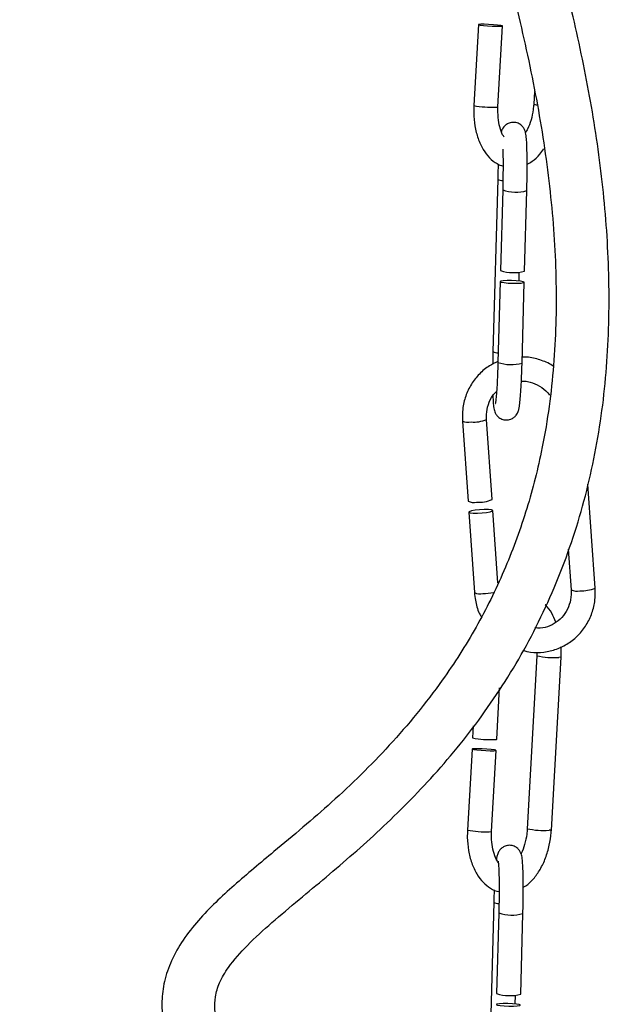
# Model space of a CAD drawing. Header units: millimetres. Extents: x 67.9 to 154, y 110.8 to 178.6.
# Tile 73 of 109: x 78.9 to 82.1, y 136.4 to 141.7. Entities that reach past the tile are written whole.
import ezdxf

# ---------------------------------------------------------------- set-up
doc = ezdxf.new("R2010")
doc.units = ezdxf.units.MM

msp = doc.modelspace()

# ---------------------------------------------------------------- linework, layer by layer
at = {"color": 7, "linetype": 'Continuous', "lineweight": 25}
for p, q in [((81.3909, 141.6486), (81.3664, 141.2118)), ((81.4962, 141.2045), (81.5207, 141.6414)), ((81.6922, 141.287), (81.6884, 141.2195)), ((81.4946, 140.8148), (81.4691, 139.8853)), ((81.5215, 140.7569), (81.5096, 140.3227)), ((81.6396, 140.3191), (81.6515, 140.7533)), ((81.6096, 140.2659), (81.6109, 140.3143)), ((81.508, 140.2631), (81.4961, 139.8274)), ((81.626, 139.8238), (81.6379, 140.2595)), ((81.3048, 139.5115), (81.3349, 139.0795)), ((81.4645, 139.0886), (81.4345, 139.5205)), ((82.0198, 138.6109), (81.9809, 139.1708)), ((81.339, 139.0202), (81.3691, 138.5868)), ((81.4958, 138.6388), (81.4687, 139.0292)), ((81.8749, 138.8211), (81.8901, 138.6019)), ((81.7057, 138.2662), (81.7061, 138.2461)), ((81.7061, 138.2461), (81.6539, 137.3142)), ((81.7837, 137.3069), (81.8359, 138.2389)), ((81.4895, 137.7958), (81.5051, 138.0736)), ((81.3634, 137.8679), (81.3597, 137.8031)), ((81.3564, 137.7433), (81.3319, 137.3065)), ((81.4617, 137.2992), (81.4862, 137.736)), ((81.4736, 136.9178), (81.4481, 135.9883)), ((81.5005, 136.8599), (81.4886, 136.4257)), ((81.6186, 136.4221), (81.6305, 136.8563)), ((81.5886, 136.3689), (81.5899, 136.4173))]:
    msp.add_line(p, q, dxfattribs=at)
at = {"color": 7, "linetype": 'Continuous', "lineweight": 25, "flags": 128}
for points in [[(81.5081, 141.6398), (81.5188, 141.6406), (81.5199, 141.642), (81.5113, 141.6439), (81.4942, 141.6459), (81.4712, 141.6478), (81.4459, 141.6493), (81.4221, 141.6501), (81.4035, 141.6502), (81.3928, 141.6494), (81.3916, 141.648), (81.4003, 141.6461), (81.4174, 141.6441), (81.4403, 141.6422), (81.4656, 141.6407), (81.4894, 141.6399), (81.5081, 141.6398)], [(81.6379, 140.2599), (81.6317, 140.2626), (81.6166, 140.2651), (81.5948, 140.2671), (81.5698, 140.2682), (81.5452, 140.2682), (81.5248, 140.2672), (81.5118, 140.2652), (81.5081, 140.2627), (81.5142, 140.2599), (81.5294, 140.2574), (81.5511, 140.2554), (81.5762, 140.2544), (81.6008, 140.2543), (81.6211, 140.2554), (81.6342, 140.2573), (81.6379, 140.2599)], [(81.3853, 139.0153), (81.4105, 139.0167), (81.4347, 139.0193), (81.4541, 139.0228), (81.466, 139.0265), (81.4683, 139.03), (81.4609, 139.0327), (81.4447, 139.0341), (81.4224, 139.0342), (81.3972, 139.0328), (81.373, 139.0301), (81.3535, 139.0267), (81.3417, 139.0229), (81.3393, 139.0194), (81.3468, 139.0168), (81.3629, 139.0153), (81.3853, 139.0153)], [(81.477, 137.7943), (81.4877, 137.7951), (81.4895, 137.7958)], [(81.4736, 137.7345), (81.4843, 137.7352), (81.4854, 137.7367), (81.4768, 137.7385), (81.4597, 137.7406), (81.4367, 137.7425), (81.4114, 137.744), (81.3876, 137.7448), (81.369, 137.7448), (81.3583, 137.7441), (81.3571, 137.7427), (81.3658, 137.7408), (81.3829, 137.7387), (81.4058, 137.7368), (81.4311, 137.7354), (81.4549, 137.7345), (81.4736, 137.7345)], [(81.6169, 136.3629), (81.6107, 136.3656), (81.5956, 136.3682), (81.5738, 136.3701), (81.5487, 136.3712), (81.5242, 136.3712), (81.5038, 136.3702), (81.4908, 136.3682), (81.4871, 136.3657), (81.4932, 136.3629), (81.5083, 136.3604), (81.5301, 136.3584), (81.5552, 136.3574), (81.5798, 136.3573), (81.6001, 136.3584), (81.6131, 136.3603), (81.6169, 136.3629)]]:
    msp.add_lwpolyline(points, dxfattribs=at)
at = {"color": 1, "linetype": 'Continuous', "lineweight": 25, "flags": 128}
for points in [[(81.4837, 141.203), (81.4944, 141.2038), (81.4962, 141.2045)], [(81.8359, 138.2389), (81.834, 138.2381), (81.8233, 138.2373)], [(81.4491, 137.2977), (81.4599, 137.2984), (81.4617, 137.2992)], [(81.7837, 137.3069), (81.7818, 137.3061), (81.7711, 137.3054)]]:
    msp.add_lwpolyline(points, dxfattribs=at)
at = {"color": 1, "linetype": 'Continuous', "lineweight": 25}
for centre, radius, start, end in [((81.4645, 141.7324), 0.5297, 259.3373, 272.0772), ((81.7056, 141.2596), 0.0437, 246.753, 270.1179), ((81.5191, 140.8584), 0.0501, 240.6846, 273.2467), ((81.5924, 140.9678), 0.2225, 251.4183, 285.3934), ((81.4942, 139.9301), 0.0513, 240.7659, 273.6646), ((81.5669, 140.0397), 0.2238, 251.5441, 285.3161), ((81.3346, 139.5705), 0.0661, 243.2516, 284.5329), ((81.3677, 139.6641), 0.1584, 264.0107, 294.9621), ((81.3988, 138.6458), 0.0661, 243.2544, 284.5311), ((81.4041, 139.0213), 0.4396, 271.471, 278.7041), ((81.9199, 138.6609), 0.0661, 243.2506, 284.5335), ((81.949, 138.778), 0.1815, 266.0433, 292.9772), ((81.7959, 138.6596), 0.4231, 257.7428, 273.7118), ((81.4299, 137.8271), 0.5297, 259.3373, 272.0772), ((81.7436, 137.7245), 0.42, 257.672, 273.7593), ((81.4981, 136.9614), 0.0501, 240.6846, 273.2467), ((81.5714, 137.0708), 0.2225, 251.4183, 285.3934)]:
    msp.add_arc(centre, radius, start, end, dxfattribs=at)
at = {"color": 7, "linetype": 'Continuous', "lineweight": 25}
for centre, radius, start, end in [((81.5805, 140.535), 0.2238, 251.5441, 285.3161), ((81.3646, 139.1385), 0.0661, 243.2506, 284.5335), ((81.3978, 139.2312), 0.1575, 263.9446, 295.0759), ((81.4577, 138.3237), 0.5297, 259.3373, 272.0772), ((81.5595, 136.638), 0.2238, 251.5441, 285.3161)]:
    msp.add_arc(centre, radius, start, end, dxfattribs=at)
for points, knots in [([(81.2202, 158.5084), (81.1584, 158.4002), (81.0011, 158.1252), (80.7381, 157.6858), (80.4195, 157.1361), (80.0899, 156.5262), (79.7685, 155.846), (79.4891, 155.1379), (79.2613, 154.4024), (79.0935, 153.6656), (78.9842, 152.9356), (78.9274, 152.2163), (78.9177, 151.4883), (78.9567, 150.7221), (79.0482, 149.9219), (79.193, 149.0944), (79.3829, 148.2747), (79.6108, 147.4613), (79.871, 146.651), (80.1524, 145.8574), (80.4429, 145.0832), (80.731, 144.3328), (81.0109, 143.5918), (81.2741, 142.8532), (81.4788, 142.2007), (81.6256, 141.6337), (81.7232, 141.1613), (81.7886, 140.6935), (81.8158, 140.2342), (81.8013, 139.7838), (81.7437, 139.3785), (81.6502, 139.0177), (81.5333, 138.7011), (81.3832, 138.3973), (81.1803, 138.0793), (80.9205, 137.7614), (80.6106, 137.4588), (80.3226, 137.2171), (80.0763, 137.0129), (79.9089, 136.8557), (79.7988, 136.7164), (79.7356, 136.6057), (79.6975, 136.4936), (79.684, 136.386), (79.6889, 136.2874), (79.7086, 136.1861), (79.7461, 136.0754), (79.807, 135.9478), (79.8926, 135.8049), (80.0052, 135.6423), (80.1625, 135.4355), (80.3581, 135.1925), (80.5756, 134.9221), (80.7786, 134.6595), (80.9565, 134.4131), (81.0892, 134.2125), (81.1856, 134.0541), (81.2612, 133.9195), (81.3175, 133.8154), (81.3466, 133.75), (81.3515, 133.7391)], [0, 0, 0, 0, 0.013737, 0.034929, 0.056406, 0.083696, 0.111204, 0.139098, 0.16732, 0.195735, 0.222028, 0.248305, 0.274901, 0.301891, 0.332451, 0.363216, 0.39401, 0.424715, 0.455857, 0.48734, 0.517072, 0.546565, 0.575517, 0.603964, 0.632576, 0.65052, 0.668198, 0.685482, 0.702299, 0.718613, 0.734843, 0.747105, 0.75943, 0.771801, 0.784205, 0.800727, 0.81671, 0.831648, 0.841951, 0.851903, 0.856923, 0.861829, 0.86641, 0.870675, 0.874625, 0.878366, 0.883376, 0.889241, 0.89619, 0.904451, 0.91424, 0.928926, 0.943481, 0.957213, 0.969617, 0.980332, 0.986074, 0.991689, 0.998602, 1, 1, 1, 1]), ([(81.3906, 134.2641), (81.3835, 134.2761), (81.3461, 134.3391), (81.2703, 134.4556), (81.1348, 134.6546), (80.9531, 134.9013), (80.7258, 135.1901), (80.5231, 135.4404), (80.3615, 135.6438), (80.2495, 135.7912), (80.1581, 135.9204), (80.0819, 136.0406), (80.0239, 136.1507), (79.9858, 136.2516), (79.9699, 136.3343), (79.9719, 136.4095), (79.9947, 136.4866), (80.0517, 136.5822), (80.1494, 136.6915), (80.2803, 136.8108), (80.4244, 136.9315), (80.6214, 137.0952), (80.8712, 137.3117), (81.1617, 137.6049), (81.4347, 137.9427), (81.6732, 138.325), (81.8624, 138.7451), (81.9975, 139.192), (82.0757, 139.6552), (82.1016, 140.1258), (82.0834, 140.5966), (82.0281, 141.062), (81.9428, 141.5203), (81.8072, 142.0872), (81.6042, 142.7667), (81.3275, 143.5583), (81.0284, 144.3534), (80.7233, 145.1474), (80.4244, 145.9432), (80.1398, 146.7457), (79.8896, 147.5257), (79.6775, 148.2793), (79.5054, 149.001), (79.3694, 149.7216), (79.2715, 150.4408), (79.2142, 151.1592), (79.2021, 151.8769), (79.2367, 152.5895), (79.3226, 153.3197), (79.4682, 154.0605), (79.6778, 154.8074), (79.9434, 155.5296), (80.2583, 156.2264), (80.6085, 156.8932), (80.9442, 157.4728), (81.1562, 157.8318), (81.2436, 157.9798)], [0, 0, 0, 0, 0.001712, 0.009062, 0.017334, 0.031931, 0.047973, 0.064609, 0.073889, 0.082154, 0.089204, 0.095133, 0.1015, 0.106388, 0.110328, 0.11369, 0.117283, 0.121284, 0.127455, 0.134461, 0.141814, 0.14907, 0.163865, 0.179687, 0.19632, 0.21355, 0.23119, 0.248988, 0.266916, 0.284913, 0.30293, 0.320877, 0.338605, 0.356351, 0.387688, 0.419875, 0.452477, 0.48508, 0.517383, 0.549932, 0.582669, 0.611269, 0.639657, 0.667702, 0.695322, 0.722846, 0.750304, 0.777602, 0.804639, 0.834611, 0.864179, 0.893631, 0.922936, 0.951997, 0.980209, 1, 1, 1, 1]), ([(81.3664, 141.2118), (81.366, 141.1988), (81.3647, 141.1615), (81.3706, 141.1006), (81.3876, 141.0333), (81.4142, 140.9753), (81.4491, 140.9298), (81.4856, 140.8989), (81.5124, 140.8893), (81.5234, 140.8854)], [0, 0, 0, 0, 0.088918, 0.255578, 0.424081, 0.595205, 0.750737, 0.898199, 1, 1, 1, 1]), ([(81.5302, 141.0414), (81.5272, 141.0456), (81.5178, 141.0589), (81.5052, 141.0956), (81.4955, 141.1468), (81.496, 141.185), (81.4962, 141.2045)], [0, 0, 0, 0, 0.132706, 0.416849, 0.702696, 1, 1, 1, 1]), ([(81.6884, 141.2195), (81.6876, 141.2097), (81.6854, 141.1808), (81.6753, 141.1342), (81.6603, 141.0913), (81.6485, 141.0726), (81.6447, 141.0665)], [0, 0, 0, 0, 0.1717036, 0.5073915, 0.8408435, 1, 1, 1, 1]), ([(81.6515, 140.7533), (81.6518, 140.7648), (81.6526, 140.7984), (81.6534, 140.8543), (81.6535, 140.9167), (81.6526, 140.9719), (81.6508, 141.0173), (81.6486, 141.0456), (81.6459, 141.0626), (81.6425, 141.0756), (81.6359, 141.0903), (81.6235, 141.1056), (81.6046, 141.1178), (81.5805, 141.1231), (81.557, 141.1191), (81.5388, 141.1088), (81.5268, 141.0968), (81.5196, 141.0852), (81.5162, 141.0773), (81.5152, 141.0739), (81.5149, 141.0728)], [0, 0, 0, 0, 0.055459, 0.161588, 0.268, 0.374775, 0.4825, 0.59309, 0.654445, 0.69316, 0.724872, 0.757556, 0.79477, 0.834426, 0.875924, 0.908763, 0.937165, 0.962912, 0.988472, 1, 1, 1, 1]), ([(81.5222, 140.9773), (81.5225, 140.9642), (81.5233, 140.9358), (81.5235, 140.8806), (81.523, 140.8191), (81.522, 140.7772), (81.5215, 140.7569)], [0, 0, 0, 0, 0.224685, 0.486125, 0.750674, 1, 1, 1, 1]), ([(81.6533, 140.8967), (81.6625, 140.9014), (81.6876, 140.914), (81.718, 140.9424), (81.7361, 140.9692), (81.743, 140.9795)], [0, 0, 0, 0, 0.262628, 0.717137, 1, 1, 1, 1]), ([(81.4976, 140.8961), (81.4969, 140.8818), (81.4958, 140.8557), (81.495, 140.8275), (81.4946, 140.8148)], [0, 0, 0, 0, 0.548449, 1, 1, 1, 1]), ([(81.4691, 139.8853), (81.4688, 139.8737), (81.4682, 139.851), (81.4679, 139.8286), (81.4678, 139.8175)], [0, 0, 0, 0, 0.508773, 1, 1, 1, 1]), ([(81.794, 139.806), (81.792, 139.8075), (81.7708, 139.8239), (81.7227, 139.8419), (81.6678, 139.8575), (81.6355, 139.8565), (81.6269, 139.8562)], [0, 0, 0, 0, 0.0419336, 0.4482549, 0.8537865, 1, 1, 1, 1]), ([(81.4962, 139.8315), (81.4805, 139.8246), (81.4435, 139.8082), (81.3944, 139.7663), (81.3505, 139.7109), (81.3202, 139.6463), (81.3039, 139.5786), (81.3045, 139.533), (81.3048, 139.5115)], [0, 0, 0, 0, 0.129853, 0.307434, 0.4849, 0.662544, 0.840596, 1, 1, 1, 1]), ([(81.4689, 139.6492), (81.4692, 139.6404), (81.47, 139.6155), (81.472, 139.5932), (81.4747, 139.5759), (81.478, 139.5629), (81.4847, 139.5482), (81.4971, 139.5329), (81.516, 139.5208), (81.5401, 139.5155), (81.5635, 139.5195), (81.5818, 139.5297), (81.5938, 139.5418), (81.601, 139.5534), (81.6054, 139.5639), (81.6088, 139.5756), (81.6119, 139.5925), (81.6154, 139.6215), (81.6191, 139.6667), (81.6223, 139.722), (81.6246, 139.7764), (81.6256, 139.8112), (81.626, 139.8238)], [0, 0, 0, 0, 0.052988, 0.148618, 0.201673, 0.23515, 0.262572, 0.290835, 0.323014, 0.357306, 0.39319, 0.421587, 0.446146, 0.46841, 0.490513, 0.5208, 0.578131, 0.671129, 0.760425, 0.854398, 0.946926, 1, 1, 1, 1]), ([(81.4961, 139.8274), (81.4957, 139.8162), (81.4948, 139.7838), (81.4926, 139.7324), (81.4896, 139.679), (81.4863, 139.6381), (81.4838, 139.6148), (81.4817, 139.6044), (81.482, 139.6053), (81.4821, 139.6055)], [0, 0, 0, 0, 0.102366, 0.297989, 0.493216, 0.686539, 0.851509, 0.970458, 1, 1, 1, 1]), ([(81.6223, 139.7262), (81.6334, 139.7262), (81.6626, 139.7261), (81.7084, 139.7081), (81.7495, 139.6823), (81.7676, 139.6591), (81.7739, 139.6511)], [0, 0, 0, 0, 0.196562, 0.515777, 0.832101, 1, 1, 1, 1]), ([(81.4345, 139.5205), (81.4342, 139.5292), (81.4333, 139.5564), (81.4425, 139.601), (81.4619, 139.6442), (81.4815, 139.6637), (81.4888, 139.671)], [0, 0, 0, 0, 0.152294, 0.479298, 0.808094, 1, 1, 1, 1]), ([(81.3691, 138.5868), (81.3707, 138.573), (81.3749, 138.5351), (81.3867, 138.4903), (81.4023, 138.4631), (81.4058, 138.457)], [0, 0, 0, 0, 0.308565, 0.844724, 1, 1, 1, 1]), ([(81.6305, 138.2752), (81.6443, 138.2716), (81.6813, 138.2621), (81.7434, 138.2642), (81.8124, 138.2799), (81.8758, 138.3112), (81.9305, 138.3557), (81.9741, 138.4115), (82.0045, 138.476), (82.0208, 138.5437), (82.0201, 138.5893), (82.0198, 138.6109)], [0, 0, 0, 0, 0.070752, 0.189114, 0.307083, 0.424702, 0.54211, 0.659441, 0.776891, 0.89461, 1, 1, 1, 1]), ([(81.8901, 138.6019), (81.8904, 138.5932), (81.8913, 138.5659), (81.8824, 138.521), (81.8585, 138.4723), (81.8223, 138.4326), (81.7764, 138.4059), (81.732, 138.393), (81.7039, 138.3956), (81.694, 138.3966)], [0, 0, 0, 0, 0.076336, 0.240244, 0.405049, 0.571284, 0.739244, 0.908492, 1, 1, 1, 1]), ([(81.8078, 138.4272), (81.8007, 138.4435), (81.7858, 138.4783), (81.7651, 138.5092), (81.7506, 138.5206), (81.7502, 138.5209)], [0, 0, 0, 0, 0.4643746, 0.9870475, 1, 1, 1, 1]), ([(81.8359, 138.2389), (81.8366, 138.2519), (81.8376, 138.2706), (81.8357, 138.2887), (81.8351, 138.2941)], [0, 0, 0, 0, 0.698831, 1, 1, 1, 1]), ([(81.3319, 137.3065), (81.3315, 137.2935), (81.3302, 137.2562), (81.3361, 137.1953), (81.353, 137.1279), (81.3798, 137.0701), (81.4144, 137.0238), (81.4552, 136.9929), (81.4857, 136.9762), (81.502, 136.9748), (81.5023, 136.9748)], [0, 0, 0, 0, 0.085303, 0.245188, 0.406839, 0.571007, 0.720215, 0.861682, 0.997185, 1, 1, 1, 1]), ([(81.4991, 137.1307), (81.4949, 137.1365), (81.4843, 137.1512), (81.4707, 137.1902), (81.461, 137.2415), (81.4615, 137.2797), (81.4617, 137.2992)], [0, 0, 0, 0, 0.175584, 0.445679, 0.717395, 1, 1, 1, 1]), ([(81.6539, 137.3142), (81.6531, 137.3044), (81.6509, 137.2754), (81.6406, 137.2293), (81.629, 137.1929), (81.621, 137.1795), (81.6208, 137.1792)], [0, 0, 0, 0, 0.20248, 0.598336, 0.991556, 1, 1, 1, 1]), ([(81.6323, 136.9988), (81.6369, 137.0012), (81.6574, 137.0118), (81.6887, 137.0438), (81.725, 137.0937), (81.7539, 137.1554), (81.7738, 137.2231), (81.7816, 137.2749), (81.7834, 137.3024), (81.7837, 137.3069)], [0, 0, 0, 0, 0.050645, 0.224916, 0.408542, 0.597249, 0.786166, 0.964895, 1, 1, 1, 1]), ([(81.6305, 136.8563), (81.6308, 136.8678), (81.6316, 136.9014), (81.6324, 136.9573), (81.6325, 137.0197), (81.6316, 137.0749), (81.6298, 137.1203), (81.6276, 137.1486), (81.6249, 137.1656), (81.6215, 137.1786), (81.6149, 137.1933), (81.6025, 137.2087), (81.5836, 137.2208), (81.5595, 137.2261), (81.536, 137.2221), (81.5178, 137.2118), (81.5058, 137.1998), (81.4985, 137.1882), (81.4941, 137.1777), (81.4908, 137.1658), (81.489, 137.1578), (81.488, 137.1494), (81.4879, 137.1481)], [0, 0, 0, 0, 0.050342, 0.146678, 0.243271, 0.340194, 0.437979, 0.538365, 0.594059, 0.629201, 0.657987, 0.687656, 0.721436, 0.757432, 0.795101, 0.824911, 0.850691, 0.874063, 0.897264, 0.929058, 0.98924, 1, 1, 1, 1]), ([(81.4974, 137.1391), (81.4974, 137.1392), (81.4972, 137.1399), (81.4983, 137.1336), (81.4996, 137.1174), (81.5012, 137.0858), (81.5022, 137.0403), (81.5025, 136.9838), (81.502, 136.922), (81.501, 136.8802), (81.5005, 136.8599)], [0, 0, 0, 0, 0.014333, 0.091158, 0.207928, 0.352458, 0.511673, 0.676339, 0.842963, 1, 1, 1, 1]), ([(81.476, 136.9854), (81.4756, 136.9756), (81.4746, 136.9539), (81.4739, 136.9305), (81.4736, 136.9178)], [0, 0, 0, 0, 0.454388, 1, 1, 1, 1])]:
    msp.add_open_spline(points, degree=3, knots=knots, dxfattribs=at)

doc.saveas('drawing.dxf')
